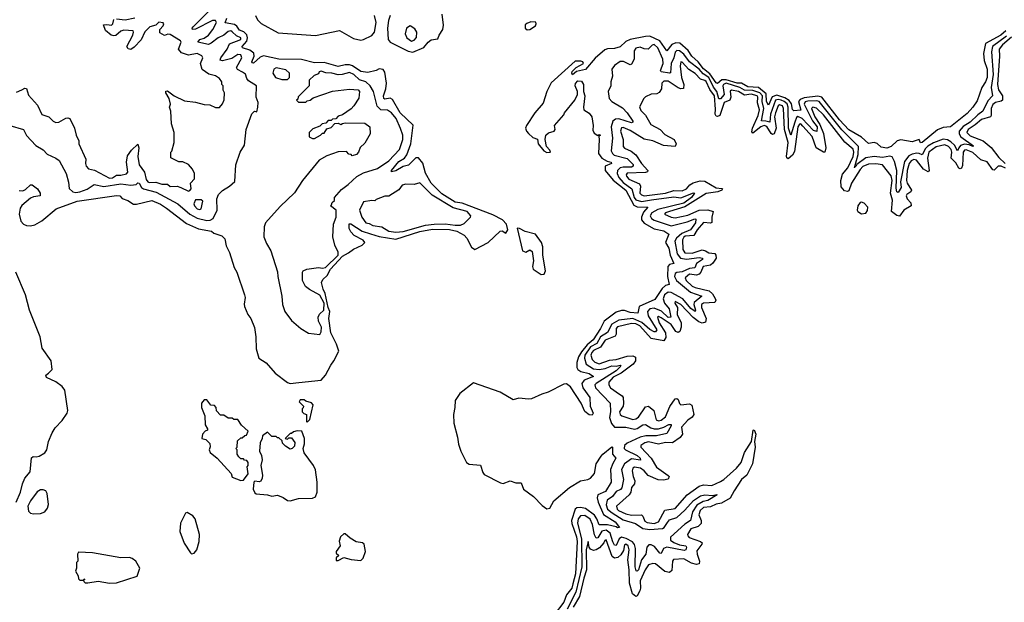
# Model space of a CAD drawing. Extents: x 2604950 to 2749250, y 940531 to 1028284.
# Tile 128 of 220: x 2664308 to 2671288, y 974534 to 978665. Entities that reach past the tile are written whole.
import ezdxf

# ---------------------------------------------------------------- set-up
doc = ezdxf.new("R2010")
doc.units = 0

msp = doc.modelspace()

# ---------------------------------------------------------------- linework, layer by layer
at = {"layer": '0CON05XD'}
for points in [[(2664237.5, 977915), (2664335, 977886.2), (2664355, 977844), (2664422.3, 977772.3), (2664475, 977742.5), (2664501.7, 977711.7), (2664565, 977684), (2664586.4, 977666.4), (2664638, 977575), (2664653.4, 977513.4), (2664657.4, 977467.4), (2664683.3, 977445), (2664705, 977440), (2664735, 977444.7), (2664786.8, 977463.2), (2664835, 977495.4), (2664905, 977482.7), (2665025, 977500.5), (2665095, 977491.4), (2665132.8, 977497.2), (2665145, 977508), (2665155, 977506), (2665172.3, 977475), (2665185, 977464.7), (2665275, 977442.1), (2665429.2, 977359.2), (2665515, 977285.3), (2665565, 977256.4), (2665635, 977240.6), (2665656.9, 977243.1), (2665678.5, 977255), (2665708, 977315), (2665705.7, 977395), (2665716, 977425), (2665745, 977454.2), (2665795, 977484), (2665831.7, 977518.3), (2665838.8, 977635), (2665870, 977725), (2665902.5, 977775), (2665913, 977887), (2665952.3, 977997.7), (2665973, 978017), (2665988.3, 978011.7), (2665996.4, 978043.6), (2665998.3, 978078.3), (2665983.8, 978115), (2665986.2, 978195), (2665930.8, 978230.8), (2665918.3, 978248.3), (2665909.3, 978279.3), (2665887.9, 978292.1), (2665851.2, 978311.2), (2665843.8, 978325), (2665882.5, 978395), (2665875.7, 978415.7), (2665855, 978417.2), (2665811.7, 978388.3), (2665745, 978374.1), (2665727.7, 978377.7), (2665732.7, 978395), (2665779.1, 978455), (2665795.8, 978494.2), (2665874.3, 978525), (2665875, 978535.6), (2665845, 978549.7), (2665815, 978578.9), (2665805, 978585.3), (2665785, 978581.1), (2665754.5, 978555.5), (2665715, 978536.7), (2665665, 978497.6), (2665645, 978488.9), (2665570, 978505), (2665585, 978523.6), (2665615, 978533.6), (2665645.7, 978555), (2665677.5, 978595), (2665703.8, 978645), (2665695, 978659.2), (2665675, 978658.3), (2665555, 978596.8), (2665532.9, 978595), (2665529.6, 978605), (2665537.1, 978615), (2665667.5, 978745)], [(2665505, 977450), (2665515, 977452.5), (2665522.5, 977465), (2665517.5, 977505), (2665547, 977537), (2665546.7, 977575), (2665532.5, 977605), (2665505, 977637.5), (2665465, 977657.5), (2665435, 977657.5), (2665380, 977685), (2665380, 977725), (2665387, 977733), (2665402.5, 977795), (2665402.5, 977865), (2665383, 977927), (2665380, 978015), (2665370, 978045), (2665377.5, 978065), (2665366.4, 978106.4), (2665343.3, 978145), (2665343, 978157), (2665355, 978160), (2665403.9, 978123.9), (2665475, 978090), (2665555, 978080), (2665615, 978062.5), (2665655, 978060), (2665695, 978042.5), (2665723, 978043), (2665745, 978067.5), (2665756.7, 978096.7), (2665760, 978145), (2665750, 978165), (2665750, 978195), (2665740, 978205), (2665740, 978225), (2665725, 978247.5), (2665695.9, 978265.9), (2665649.4, 978279.4), (2665601.9, 978311.9), (2665589.2, 978355), (2665606, 978395), (2665598.1, 978408.1), (2665565, 978424.4), (2665503.8, 978413.8), (2665455, 978430), (2665432.5, 978455), (2665452.5, 978505), (2665447.5, 978515), (2665375, 978560), (2665358.3, 978561.7), (2665335, 978552.5), (2665301.7, 978571.7), (2665300, 978595), (2665325, 978620), (2665330, 978635), (2665325, 978642.5), (2665295, 978646.7), (2665273.3, 978626.7), (2665231.2, 978615), (2665195, 978577.5), (2665169.3, 978520.7), (2665119.6, 978470.4), (2665095, 978454.2), (2665077.8, 978457.8), (2665067.1, 978475), (2665108.8, 978555), (2665115.5, 978575), (2665111.2, 978585), (2665045, 978589.6), (2665025, 978583.3), (2664988.2, 978551.8), (2664975, 978550), (2664955.6, 978555.6), (2664915, 978587.5), (2664901.7, 978628.3), (2664925, 978631.2), (2664957.5, 978625), (2664968, 978635), (2664975, 978666.7)], [(2664995, 978670), (2665055, 978663.3), (2665125, 978678.5)], [(2666794.2, 977145.8), (2666855, 977128.1), (2666975, 977109.3), (2667145, 977162.8), (2667235, 977178.6), (2667355, 977176.9), (2667405.7, 977165.7), (2667457.4, 977137.4), (2667476.5, 977116.5), (2667511.2, 977051.2), (2667535, 977036.2), (2667628.8, 977085), (2667713.9, 977166.1), (2667727, 977167), (2667755, 977150), (2667767.5, 977175), (2667757.5, 977215), (2667730, 977245), (2667660.7, 977280.7), (2667445, 977363), (2667395, 977370), (2667300.4, 977430.4), (2667223.9, 977505), (2667185, 977575.5), (2667166.6, 977646.6), (2667135, 977685.5), (2667115, 977684.6), (2667065, 977632.9), (2667025, 977623.2), (2666975, 977594.1), (2666943.3, 977585), (2666944.3, 977595), (2666995, 977658.5), (2667036.2, 977683.8), (2667053.2, 977706.8), (2667080.9, 977785), (2667097.9, 977917.9), (2667004.8, 978005), (2666949.8, 978099.8), (2666935, 978108.2), (2666895, 978100), (2666889.2, 978105), (2666887.1, 978125), (2666902.6, 978175), (2666906.9, 978215), (2666895, 978292.5), (2666885, 978312), (2666855, 978315.7), (2666835.4, 978304.6), (2666775, 978290.7), (2666725, 978297.7), (2666667.5, 978337.5), (2666645, 978344.8), (2666615, 978345.3), (2666565, 978332.7), (2666465, 978361.8), (2666398.2, 978358.2), (2666305, 978383.3), (2666145, 978384.3), (2666035, 978407.5), (2666011.3, 978398.7), (2665965, 978356), (2665958.8, 978358.8), (2665953.1, 978365), (2665969.6, 978405), (2665968.3, 978428.3), (2665938.7, 978448.7), (2665887.1, 978465), (2665884.5, 978474.5), (2665918.4, 978511.6), (2665922.4, 978535), (2665917, 978557), (2665897.8, 978577.8), (2665865, 978589.6), (2665847.6, 978617.6), (2665830.2, 978630.2), (2665765, 978643.3), (2665776.2, 978675)], [(2665980, 978695), (2665993.6, 978663.6), (2666018.7, 978638.7), (2666140.6, 978570.6), (2666405, 978552.9), (2666575, 978586.9), (2666675, 978531.1), (2666725, 978520.4), (2666746.1, 978523.9), (2666805, 978553.3), (2666823.5, 978575), (2666834.6, 978645.4), (2666821.9, 978695)], [(2666934.6, 978695), (2666921.4, 978658.6), (2666913.9, 978605), (2666919.5, 978525), (2666934.7, 978504.7), (2667061.3, 978441.3), (2667095, 978435.3), (2667173.7, 978466.3), (2667203.9, 978505), (2667225, 978521.2), (2667271.1, 978528.9), (2667280.4, 978555), (2667306.8, 978595), (2667311.7, 978625), (2667303.3, 978703.3)], [(2667905, 978593.8), (2667925, 978594.2), (2667965, 978620), (2667970, 978635), (2667966, 978646), (2667930.7, 978649.3), (2667901.7, 978638.3), (2667891.7, 978628.3), (2667890, 978605), (2667905, 978593.8)], [(2667085, 978513.3), (2667105, 978520), (2667120.7, 978539.3), (2667123.3, 978575), (2667109.3, 978599.3), (2667075, 978620), (2667050, 978605), (2667040, 978565), (2667052.5, 978535), (2667085, 978513.3)], [(2671298.6, 978585), (2671264, 978555), (2671154.4, 978495), (2671138.9, 978425), (2671144.6, 978375), (2671165, 978313.3), (2671167.1, 978255), (2671155.3, 978225), (2671128.7, 978185), (2671095, 978090), (2671065, 978044.4), (2671025, 977998.5), (2670905, 977904.2), (2670855, 977899.2), (2670815, 977883.3), (2670705, 977793.1), (2670692.3, 977792.3), (2670685, 977815.7), (2670635, 977798), (2670555, 977814), (2670527.5, 977805), (2670486, 977765), (2670455, 977753.1), (2670415, 977762), (2670385.8, 977785.8), (2670365, 977794.2), (2670325, 977786.5), (2670275, 977832.2), (2670185, 977884.1), (2670118.6, 977955), (2669994.6, 978114.6), (2669965, 978122.4), (2669868.4, 978111.6)], [(2669868.4, 978111.6), (2669841.1, 978098.9), (2669829.7, 978085), (2669845, 978022.5), (2669795, 978018.5), (2669786.8, 978026.8), (2669778.5, 978068.5), (2669761.3, 978091.3), (2669730.6, 978110.6), (2669675, 978129.1), (2669642.8, 978117.2), (2669615, 978058.9), (2669602, 978085), (2669599.6, 978139.6), (2669545, 978183.3), (2669468.8, 978188.8), (2669425.5, 978215.5), (2669394.8, 978215.2), (2669315, 978238.6), (2669285, 978237.4), (2669255, 978212.5), (2669245, 978217.1), (2669201.2, 978281.2), (2669155, 978316), (2669116.9, 978366.9), (2669073.5, 978405), (2669045.8, 978445.8), (2668987.1, 978497.1), (2668959.8, 978500.2), (2668931.5, 978488.5), (2668895, 978444), (2668845.2, 978515.2), (2668775, 978548.5), (2668743.3, 978545), (2668635, 978523.8), (2668605, 978509.1), (2668565, 978473.1), (2668525, 978459.5), (2668475, 978458.5), (2668455, 978450.5), (2668387.3, 978392.7), (2668318.8, 978311.2), (2668255, 978297.5), (2668226.4, 978273.6), (2668221.2, 978285), (2668225, 978296.7), (2668253.3, 978325), (2668303.3, 978355), (2668300, 978365), (2668285, 978371.4), (2668245, 978370.9), (2668074.1, 978215.9), (2668044.4, 978155), (2668017.7, 978072.3), (2667960, 978005), (2667900, 977915), (2667892.7, 977895), (2667899.6, 977875), (2667915, 977856.7), (2667945, 977830), (2667978.3, 977818.3), (2667983.3, 977785), (2668022.5, 977735), (2668045, 977723.3), (2668070, 977725), (2668065, 977740), (2668042.5, 977765), (2668032.5, 977815), (2668037.5, 977845), (2668056.4, 977863.6), (2668097.5, 977875), (2668102.5, 977885), (2668100, 977915), (2668165, 977990), (2668170, 978005), (2668242, 978095), (2668261.2, 978135), (2668261.2, 978155), (2668246, 978195), (2668247.7, 978212.3), (2668265, 978231.2), (2668289.2, 978229.2), (2668303.8, 978205), (2668303.3, 978155), (2668314, 978125), (2668303.8, 978045), (2668307.5, 978025), (2668345, 978002.5), (2668363.3, 977975), (2668373.8, 977915), (2668371.7, 977881.7), (2668379.3, 977859.3), (2668405, 977842.5), (2668415, 977850), (2668425.5, 977845.5), (2668412.5, 977837.5), (2668416.2, 977815), (2668410, 977715), (2668433.6, 977683.6), (2668472, 977662), (2668500, 977655), (2668503.8, 977645), (2668458.9, 977625), (2668457.1, 977595), (2668515.8, 977525.8), (2668605.2, 977455), (2668660.5, 977350.5), (2668685, 977337.1), (2668760, 977335), (2668729.4, 977300.6), (2668714.7, 977264.7), (2668716.2, 977245), (2668735, 977222.3), (2668805, 977181.8), (2668875, 977168), (2668909.2, 977145), (2668885.5, 977085), (2668908.2, 977045), (2668917.9, 976995), (2668946, 976935), (2668915, 976929.1), (2668901.5, 976915), (2668900.8, 976845), (2668912.5, 976787.5), (2668885, 976779.6), (2668861.3, 976758.7), (2668809.1, 976680.9), (2668700, 976630), (2668690, 976585), (2668635, 976589.4), (2668595, 976603.4), (2668575, 976603.4), (2668535, 976590.4), (2668451.9, 976528.1), (2668425.5, 976474.5), (2668371.9, 976395), (2668331, 976359), (2668290.1, 976309.9), (2668270.2, 976275), (2668257.9, 976235), (2668257.8, 976197.8), (2668263.7, 976183.7), (2668285, 976170.5), (2668345, 976156.2), (2668376, 976135), (2668310.1, 976109.9), (2668293.3, 976085), (2668300, 976055), (2668350, 975985), (2668352.5, 975925), (2668373.8, 975875), (2668365, 975860.8), (2668345, 975862.5), (2668315, 975885.8), (2668288.8, 975945), (2668211.9, 976061.9), (2668183.3, 976083.3), (2668165, 976081.5), (2668055, 976024.4), (2668009.2, 976010.8), (2667935, 975977.3), (2667915, 975973.3), (2667845, 975980.3), (2667805, 975968.9), (2667712.7, 976022.7), (2667525, 976089.6), (2667428, 976015), (2667393.8, 975965), (2667393.3, 975915), (2667384, 975865), (2667386, 975805), (2667411.9, 975705), (2667418.6, 975655), (2667435.6, 975605), (2667475.6, 975525), (2667495, 975512.5), (2667575, 975505.5), (2667590.8, 975455), (2667601.1, 975441.1), (2667715, 975380.2), (2667735, 975376.9), (2667785, 975394.6), (2667825, 975381.1), (2667861.7, 975381.7), (2667878.2, 975335), (2667948.9, 975285), (2668010.6, 975220.6), (2668045, 975196.8), (2668065, 975202.5), (2668095, 975252.8), (2668205, 975347.8), (2668283.8, 975396.2), (2668335, 975403.8), (2668353.5, 975415), (2668382, 975448), (2668394.8, 975515.2), (2668430.7, 975569.3), (2668441.1, 975585), (2668505, 975636.7), (2668510, 975635), (2668510.8, 975585), (2668533.3, 975555), (2668511.9, 975518.1), (2668496.5, 975475), (2668500.6, 975385), (2668460.9, 975319.1), (2668405.6, 975295), (2668401.1, 975275), (2668408.2, 975245), (2668446.7, 975156.7), (2668528, 975105), (2668560, 975065), (2668545, 975062.5), (2668535, 975070), (2668475, 975082.7), (2668415, 975083.3), (2668400, 975125), (2668381.6, 975151.6), (2668319.7, 975199.7), (2668282.8, 975207.2), (2668256.2, 975203.8), (2668245.9, 975194.1), (2668220, 975115), (2668221.9, 975091.9), (2668255, 974997.5), (2668258.5, 974965), (2668246.8, 974736.8), (2668228, 974665), (2668221.6, 974635), (2668183.8, 974586.2), (2668165, 974534.5), (2668097.5, 974445)], [(2671301.9, 978548.1), (2671204.2, 978475), (2671197.4, 978437.4), (2671208.3, 978275), (2671195.3, 978185), (2671204.6, 978125), (2671170.9, 978089.1), (2671135, 978015.6), (2671099.2, 977990.8), (2671045, 977937.4), (2670995, 977906.3), (2670968.4, 977875), (2670967.5, 977855), (2670979.1, 977835), (2671069.4, 977770.6), (2671065, 977766.2), (2671038.2, 977778.2), (2671005, 977781.7), (2670978, 977772), (2670964.5, 977755), (2670955, 977735.8), (2670934.3, 977774.3), (2670909.5, 977799.5), (2670883.7, 977813.7), (2670855, 977816.8), (2670785, 977791.1), (2670745, 977768.4), (2670727.9, 977752.1), (2670705, 977706.9), (2670685, 977717.1), (2670667.3, 977717.3), (2670635, 977711.2), (2670611.3, 977698.7), (2670581.1, 977658.9), (2670550.5, 977515), (2670556.4, 977475), (2670535, 977440), (2670525, 977443.8), (2670521, 977471), (2670525.2, 977595.2), (2670509.5, 977659.5), (2670492.1, 977692.1), (2670475, 977697.3), (2670425, 977688.7), (2670365, 977695.2), (2670305, 977685.8), (2670242.6, 977637.4), (2670235, 977624.3), (2670227.8, 977623.7), (2670226.4, 977623.6), (2670225, 977613.8), (2670227.8, 977623.7), (2670251.9, 977708.1), (2670254.8, 977765), (2670134.9, 977884.9), (2669975, 978084.8), (2669955, 978090.4), (2669895, 978088.1), (2669875, 978083.2), (2669867.8, 978065), (2669928.5, 977948.5), (2669960, 977905), (2669958.3, 977871.7), (2669935, 977880), (2669855, 977964.5), (2669825, 977978.7), (2669815, 977970.7), (2669801.4, 977938.6), (2669775, 977846), (2669757, 977895), (2669754.6, 978045), (2669747.3, 978067.3), (2669728, 978085), (2669705, 978094.6), (2669685, 978099.9), (2669665.3, 978095), (2669628.9, 977995), (2669625, 977937.1), (2669596.3, 977946.3), (2669566.9, 977946.9), (2669583.8, 978035), (2669571.5, 978085), (2669573.9, 978125), (2669555.4, 978145.4), (2669505, 978162.2), (2669445, 978165.2), (2669413.2, 978183.2), (2669315, 978213.5), (2669296.1, 978205), (2669291.5, 978195), (2669300.8, 978135), (2669275, 978103.9), (2669265, 978102.5), (2669249.3, 978155), (2669225, 978186.2), (2669192.5, 978255), (2669151.7, 978281.7), (2669125, 978313.2), (2669055, 978366.7), (2669015, 978419.8), (2668985, 978444.2), (2668965, 978446.2), (2668955, 978434.4), (2668945.8, 978394.2), (2668927, 978355), (2668922.3, 978287.7), (2668915, 978284.4), (2668855, 978296), (2668849.4, 978305), (2668868.6, 978355), (2668867, 978385), (2668831.8, 978465), (2668805, 978487.7), (2668791.9, 978485), (2668763.8, 978456.2), (2668735, 978457.5), (2668705, 978469.2), (2668675, 978463.1), (2668663.6, 978445), (2668664.4, 978385), (2668645, 978350), (2668634.3, 978344.3), (2668587.4, 978367.4), (2668565, 978368.5), (2668525, 978340), (2668505.8, 978315), (2668511.2, 978265), (2668499.2, 978225), (2668497.5, 978195), (2668479.5, 978155), (2668486.9, 978105), (2668505, 978084.4), (2668580.5, 978040.5), (2668615, 978004.3), (2668653.8, 977945), (2668653, 977937), (2668645, 977934.4), (2668555, 977962.8), (2668531.5, 977958.5), (2668513.3, 977945), (2668499.6, 977905), (2668511.2, 977825), (2668499.5, 977735), (2668508.9, 977715), (2668522.9, 977705), (2668615, 977680), (2668657.3, 977637.3), (2668657.5, 977625), (2668645, 977618.8), (2668585, 977620.2), (2668565.2, 977614.8), (2668546, 977595), (2668542.9, 977575), (2668555.2, 977545), (2668585, 977510.5), (2668646.4, 977466.4), (2668663.7, 977405), (2668675, 977387.2), (2668714.8, 977374.8), (2668786.4, 977386.4), (2668945, 977407.8), (2668995, 977401), (2669085, 977437.1), (2669092.5, 977435), (2669069.2, 977405), (2669015, 977362.9), (2668831.7, 977318.3), (2668788, 977295), (2668776.8, 977275), (2668786.1, 977256.1), (2668805, 977242.4), (2668925, 977203), (2669039.6, 977230.4), (2669092.9, 977252.9), (2669100, 977250), (2669098.1, 977225), (2669061.8, 977175), (2669001.3, 977148.7), (2668962.7, 977115), (2668951.2, 977095), (2668967.6, 977005), (2668991.2, 976975), (2669035, 976966.9), (2669125, 976979.6), (2669149.2, 976975), (2669147.5, 976965), (2669105.9, 976935), (2669094.3, 976905), (2669055, 976899.8), (2669005, 976876.8), (2668965, 976872.5), (2668954.6, 976865), (2668949.1, 976845), (2668964.8, 976814.8), (2669063.6, 976733.6), (2669143.3, 976705), (2669090.1, 976659.9), (2669086.5, 976645), (2669097.8, 976605), (2669095.4, 976594.6), (2669065, 976617.6), (2669008.6, 976685), (2668925, 976730.6), (2668905, 976732.6), (2668878.6, 976715), (2668869.6, 976685), (2668879.8, 976655), (2668911.9, 976615), (2668924.2, 976555), (2668905, 976553.9), (2668857, 976597), (2668805, 976619), (2668774.8, 976615.2), (2668758.2, 976595), (2668762.4, 976565), (2668824.3, 976465), (2668815, 976451.9), (2668805, 976450.6), (2668775, 976467.5), (2668718.3, 976518.3), (2668655, 976545.5), (2668555, 976534.4), (2668504.5, 976505.5), (2668473.6, 976446.4), (2668425, 976415.3), (2668400.1, 976369.9), (2668355, 976344.1), (2668314.3, 976285), (2668311.4, 976265), (2668322.8, 976222.8), (2668375, 976189.5), (2668415, 976184.8), (2668457.5, 976192.5), (2668505, 976210), (2668535, 976208.1), (2668565, 976215.4), (2668568.9, 976208.9), (2668536.8, 976175), (2668394.2, 976085), (2668385.7, 976075), (2668388.6, 976055), (2668493.3, 975945), (2668495.4, 975885.4), (2668489.7, 975845), (2668502.4, 975802.4), (2668525, 975775.5), (2668605, 975775.4), (2668665, 975762.3), (2668685, 975765.8), (2668725, 975791.1), (2668745, 975794.5), (2668781.4, 975771.4), (2668805, 975763.9), (2668835, 975763.2), (2668872.9, 975775), (2668908.8, 975795), (2668925.6, 975795.6), (2668925.5, 975785), (2668895, 975730.6), (2668822.5, 975715), (2668746, 975714), (2668705, 975703.6), (2668615, 975661.2), (2668594.8, 975645.2), (2668593.6, 975625), (2668602.5, 975615), (2668685.6, 975575), (2668705, 975556.9), (2668708.9, 975541.1), (2668645, 975550.8), (2668596.1, 975515), (2668574.6, 975475), (2668588.2, 975405), (2668577.2, 975345), (2668566.6, 975333.4), (2668535, 975319.1), (2668510, 975285), (2668472.8, 975257.2), (2668464.8, 975225), (2668475, 975194.7), (2668507.7, 975167.7), (2668585, 975118.5), (2668672.3, 975092.3), (2668725, 975057.8), (2668775, 975049.1), (2668863.8, 975056.2), (2668876.2, 975065), (2668899.3, 975100.7), (2668915, 975118.2), (2668965, 975134.6), (2669023.8, 975186.2), (2669085, 975255.4), (2669135, 975289.4), (2669165, 975296.9), (2669218, 975292), (2669249.3, 975299.3), (2669252.5, 975295), (2669186, 975255), (2669151.7, 975248.3), (2669108.5, 975221.5), (2669076.2, 975175), (2669063.5, 975115), (2669022.2, 975087.8), (2668921.2, 974995), (2668921.5, 974975), (2668945, 974957.1), (2668985, 974941.8), (2669028.8, 974935), (2669035.7, 974925), (2669030, 974905), (2669018.3, 974901.7), (2668895, 974925.3), (2668872.1, 974915), (2668855, 974879.4), (2668845, 974882.7), (2668808.6, 974928.6), (2668785, 974941.6), (2668768.1, 974941.9), (2668754.2, 974925), (2668746.5, 974875), (2668714.8, 974835.2), (2668695, 974763.8), (2668685, 974754.5), (2668677.4, 974757.4), (2668671.5, 974785), (2668672.1, 974915), (2668665, 974944.5), (2668652.7, 974962.7), (2668606.8, 974986.8), (2668575, 974994.8), (2668556.3, 974983.7), (2668535, 974937.1), (2668525, 974940), (2668511.9, 974961.9), (2668493.4, 975023.4), (2668465, 975044.5), (2668435, 975037.5), (2668405, 974990), (2668395, 974989.5), (2668382.5, 975012.5), (2668368.7, 975085), (2668352.4, 975122.4), (2668315, 975148.8), (2668282.9, 975147.1), (2668265.9, 975125), (2668262.2, 975095), (2668290.3, 974985), (2668292.1, 974785), (2668250.3, 974605), (2668188.6, 974485)], [(2671339.4, 978540.6), (2671274, 978486), (2671251.8, 978455), (2671253.3, 978405), (2671238.7, 978205), (2671247.5, 978167.5), (2671274.7, 978125), (2671275.5, 978095), (2671264.2, 978085.8), (2671225, 978077.5), (2671206.3, 978063.7), (2671194.3, 978035), (2671194.6, 977985), (2671189.5, 977975), (2671125, 977957.7), (2671081.4, 977918.6), (2671030.8, 977885), (2671022, 977865), (2671045, 977841.9), (2671136.5, 977805), (2671195, 977758), (2671248.5, 977688.5), (2671292.9, 977645)], [(2669349.8, 978115), (2669341.8, 978095), (2669301.7, 978078.3), (2669271.4, 977985), (2669255, 977977.2), (2669245, 977981.7), (2669238.1, 977995), (2669240.7, 978029.3), (2669232.3, 978125), (2669200.5, 978170.5), (2669175, 978225.5), (2669165, 978234.4), (2669134.1, 978244.1), (2669095, 978283.1), (2669051, 978311), (2669005, 978362.5), (2668995, 978365.8), (2668990, 978335), (2668999.3, 978255), (2669015.9, 978205), (2669012.2, 978177.8), (2668995.4, 978174.6), (2668975, 978181.2), (2668905, 978228.8), (2668875, 978229.1), (2668859.4, 978215), (2668856.9, 978175), (2668841.4, 978148.6), (2668825, 978139.4), (2668785, 978136.7), (2668745, 978118.6), (2668731.9, 978105), (2668702.6, 978047.4), (2668710.6, 978020.6), (2668745, 977987.8), (2668782.3, 977922.3), (2668848.6, 977885), (2668881.1, 977851.1), (2668946.1, 977816.1), (2668961.9, 977785), (2668955.4, 977764.6), (2668872.7, 977772.7), (2668795.6, 977805.6), (2668735, 977817.1), (2668635, 977877.9), (2668585, 977899.2), (2668572.7, 977897.3), (2668567.7, 977875), (2668585.4, 977815), (2668586.7, 977765), (2668594.7, 977754.7), (2668643.3, 977733.3), (2668675, 977706.1), (2668714.7, 977645), (2668759.6, 977595), (2668757.5, 977585), (2668745, 977580.3), (2668615, 977577.1), (2668606.7, 977565), (2668608.2, 977555), (2668625, 977534), (2668701.2, 977501.2), (2668708.7, 977485), (2668703.4, 977435), (2668715, 977422), (2668735, 977416.8), (2668885, 977435.7), (2668945, 977452.7), (2669005, 977451.7), (2669033.8, 977465), (2669057.3, 977492.7), (2669081.3, 977508.7), (2669132.4, 977522.4), (2669165, 977518.9), (2669245, 977472.3), (2669285, 977468.2), (2669290, 977465), (2669284.2, 977455), (2669256.7, 977445), (2669175, 977433.2), (2669023.3, 977336.7), (2668914.2, 977305), (2668886.7, 977295), (2668878.8, 977285), (2668926.2, 977265), (2668955, 977260.9), (2669045, 977278.9), (2669125, 977314.8), (2669185, 977317.4), (2669222.5, 977305), (2669213.2, 977265), (2669213.9, 977226.1), (2669205, 977222), (2669155, 977226.6), (2669110.5, 977175), (2669086.1, 977135), (2669025, 977128.9), (2669015, 977122.9), (2669005.6, 977105), (2669008.8, 977035), (2669022.4, 977012.4), (2669075, 977008.4), (2669145, 977033.3), (2669169.5, 977025), (2669192.8, 977012.8), (2669235, 977005.9), (2669243.2, 976995), (2669245.8, 976975), (2669221.6, 976938.4), (2669205, 976924.8), (2669152.3, 976915), (2669137, 976875), (2669125, 976861), (2669105, 976854.5), (2669055, 976860.5), (2669026.2, 976835), (2669032.7, 976815), (2669075, 976775.9), (2669095, 976765.8), (2669195, 976742.3), (2669219.9, 976719.9), (2669238.8, 976688.8), (2669242.8, 976675), (2669235, 976660), (2669155.8, 976654.2), (2669141.5, 976645), (2669140.9, 976625), (2669174.2, 976545), (2669169.9, 976520.1), (2669146.4, 976513.6), (2669122.8, 976522.8), (2669083, 976553), (2668995, 976644.4), (2668955, 976665.7), (2668951.2, 976655), (2668970, 976625), (2668969.2, 976575), (2668997.9, 976515), (2668996.8, 976485), (2668986.8, 976453.2), (2668975, 976448), (2668959.1, 976455), (2668925, 976504.7), (2668855, 976550), (2668835, 976560), (2668828, 976555), (2668841.2, 976515), (2668885.6, 976445.6), (2668888.4, 976411.6), (2668875, 976388.6), (2668785, 976404.4), (2668703.1, 976495), (2668675, 976508.1), (2668645, 976509.8), (2668545, 976488), (2668535.4, 976475), (2668536.7, 976435), (2668529.6, 976420.4), (2668458, 976392), (2668425, 976343.6), (2668375, 976318.9), (2668362.7, 976305), (2668357.4, 976285), (2668366, 976255), (2668385.6, 976235.6), (2668415, 976225.3), (2668489.1, 976250.9), (2668536, 976255), (2668615, 976280.2), (2668655, 976282.5), (2668672.1, 976272.1), (2668672.4, 976245), (2668656.6, 976223.4), (2668572, 976158), (2668515, 976129.6), (2668483.8, 976095), (2668483.6, 976075), (2668495, 976054.4), (2668558.8, 976008.8), (2668577.7, 975997.7), (2668585.3, 975985.3), (2668587.8, 975945), (2668584.6, 975925), (2668560, 975885), (2668563.3, 975865), (2668575.4, 975855.4), (2668655, 975829.1), (2668675, 975833.8), (2668695, 975847.5), (2668745, 975919.2), (2668765, 975925.7), (2668802.9, 975892.9), (2668818.8, 975828.8), (2668835, 975820.5), (2668855, 975824.5), (2668885, 975849.2), (2668916.9, 975923.1), (2668955, 975976), (2668965, 975978), (2668975, 975971.2), (2668985, 975943.3), (2668995, 975934.2), (2669055, 975941.5), (2669072.8, 975932.8), (2669086.5, 975865), (2669074.1, 975845.9), (2669044.5, 975825), (2669000, 975775), (2669005.6, 975725), (2668988.7, 975701.3), (2668935, 975664.4), (2668885, 975666.1), (2668835, 975655.3), (2668765, 975670.6), (2668739.2, 975665), (2668710.8, 975645), (2668710.8, 975635), (2668784.7, 975554.7), (2668821.5, 975491.5), (2668905, 975433.3), (2668911.2, 975425), (2668905, 975406.7), (2668870.9, 975399.1), (2668833, 975403), (2668762, 975432), (2668735, 975466.2), (2668708.1, 975485), (2668665, 975493.1), (2668654.5, 975485), (2668649.5, 975465), (2668655.6, 975425), (2668668.1, 975395), (2668666.9, 975375), (2668645, 975348.8), (2668639.1, 975315), (2668627.5, 975295), (2668538.6, 975215), (2668542.7, 975195), (2668553.5, 975185), (2668605, 975160.7), (2668645, 975152), (2668715, 975154.4), (2668725.6, 975145), (2668738.9, 975108.9), (2668755, 975098.9), (2668805, 975093.6), (2668835, 975104.5), (2668882.2, 975187.8), (2668955, 975200), (2669039.5, 975295), (2669125, 975358.5), (2669155, 975367.9), (2669215, 975361.5), (2669275, 975389.6), (2669300, 975405), (2669387.9, 975485), (2669421.1, 975525), (2669444.8, 975595.2), (2669494.3, 975675), (2669506.4, 975753.6), (2669515, 975756.2), (2669525.5, 975725), (2669517.8, 975675), (2669522.5, 975635), (2669503.5, 975515), (2669462.8, 975435), (2669425, 975403.5), (2669371.8, 975325), (2669345, 975272.1), (2669283, 975237), (2669245, 975230.8), (2669205, 975211.8), (2669155, 975205.3), (2669130.8, 975185), (2669123.1, 975155), (2669139.6, 975115), (2669138, 975092), (2669118.1, 975071.9), (2669065, 975055.4), (2669042.2, 975015), (2669042.9, 975005), (2669053.4, 974993.4), (2669134.7, 974964.7), (2669145.4, 974955), (2669143.8, 974945), (2669108.3, 974898.3), (2669109.7, 974875), (2669127.1, 974825), (2669123.5, 974806.5), (2669105, 974801.8), (2669070.8, 974810.8), (2669015, 974843.1), (2668943.3, 974836.7), (2668934.5, 974825.5), (2668931.7, 974758.3), (2668915, 974744.4), (2668881.3, 974751.3), (2668815, 974805.7), (2668795, 974809.2), (2668765, 974799.4), (2668741.5, 974765), (2668706.7, 974685), (2668709.7, 974635), (2668704.7, 974615.3), (2668685, 974580.8), (2668675, 974575.6), (2668651.1, 974595), (2668629.8, 974669.8), (2668629, 974765), (2668619.3, 974835), (2668628.4, 974905), (2668622.2, 974935), (2668605, 974946.2), (2668595, 974942), (2668588.1, 974901.9), (2668569.1, 974870.9), (2668548.7, 974851.3), (2668525, 974846.7), (2668508.3, 974858.3), (2668465, 974976), (2668455, 974972.5), (2668449.2, 974955), (2668418.8, 974921.2), (2668395, 974905.6), (2668375, 974900.5), (2668355, 974910.6), (2668343.8, 974925), (2668337.5, 974965), (2668323.5, 974905), (2668326.6, 974763.4), (2668305.7, 974705), (2668275.8, 974575), (2668231.7, 974498.3)], [(2666435, 976432.5), (2666445, 976452.5), (2666448, 976485), (2666426.5, 976526.5), (2666423.5, 976555), (2666433.2, 976576.8), (2666463.3, 976605), (2666465, 976655.8), (2666435, 976712.2), (2666361.7, 976751.7), (2666333.9, 976773.9), (2666313.3, 976815), (2666312.5, 976875), (2666317, 976883), (2666343.6, 976896.4), (2666425, 976908.8), (2666455, 976904), (2666475, 976908), (2666564.2, 976995), (2666566.4, 977016.4), (2666542.5, 977065), (2666527.5, 977125), (2666532.5, 977215), (2666550, 977265), (2666550, 977315), (2666510, 977345), (2666518.3, 977351.7), (2666521.7, 977368.3), (2666538.3, 977381.7), (2666540, 977405), (2666588.3, 977461.7), (2666636.2, 977495), (2666698.3, 977551.7), (2666745, 977580), (2666845, 977608.8), (2666923.8, 977665), (2667001.2, 977745), (2667023.8, 977815), (2667023.8, 977845), (2667007.5, 977892.5), (2666975.8, 977965), (2666942.5, 978005), (2666915, 978023.3), (2666866.7, 978026.7), (2666840.9, 978050.9), (2666816.7, 978155), (2666792.5, 978195), (2666762.5, 978225), (2666717.6, 978237.6), (2666675.7, 978275), (2666645, 978291.1), (2666594.3, 978275.7), (2666565, 978273.3), (2666520, 978285), (2666477.1, 978287.1), (2666445, 978300), (2666430, 978295), (2666425, 978280), (2666395, 978270), (2666360, 978235), (2666360, 978195), (2666281.7, 978118.3), (2666278.3, 978101.7), (2666270, 978095), (2666285, 978080), (2666335, 978080), (2666345, 978090), (2666367, 978093), (2666388.3, 978111.7), (2666525, 978157.5), (2666645, 978172.5), (2666707, 978167), (2666717.5, 978155), (2666711.7, 978108.3), (2666677.5, 978055), (2666656.4, 978033.6), (2666595, 977990), (2666565, 977980), (2666548.3, 977961.7), (2666525, 977960), (2666515, 977950), (2666495, 977950), (2666478.3, 977931.7), (2666453, 977927), (2666435, 977910), (2666385, 977890), (2666360, 977865), (2666360, 977835), (2666383, 977823), (2666397, 977823), (2666440, 977845), (2666455, 977860), (2666465, 977860), (2666485, 977890), (2666515, 977900), (2666541.7, 977928.3), (2666565, 977930), (2666585, 977922.5), (2666595, 977927.5), (2666615, 977932.5), (2666755, 977930), (2666790, 977905), (2666792.5, 977855), (2666755, 977790), (2666721.7, 977758.3), (2666710, 977725), (2666695, 977710), (2666665, 977700), (2666658.3, 977708.3), (2666641.7, 977711.7), (2666625, 977730), (2666565, 977727.5), (2666485, 977700), (2666431.7, 977668.3), (2666312.5, 977525), (2666255, 977437.5), (2666155, 977340), (2666050, 977225), (2666040, 977195), (2666037.5, 977125), (2666056.7, 977076.7), (2666087.5, 977025), (2666136.4, 976876.4), (2666136.7, 976845), (2666166.2, 976705), (2666171.2, 976645), (2666186.7, 976595), (2666235, 976532.5), (2666300, 976475), (2666355, 976442.5), (2666435, 976432.5)], [(2666205, 978240), (2666220, 978255), (2666220, 978285), (2666195, 978310), (2666125, 978322.5), (2666110, 978315), (2666102.5, 978285), (2666120, 978255), (2666165, 978240), (2666205, 978240)], [(2664285, 978150), (2664321.9, 978168.1), (2664345, 978180), (2664355, 978177.5), (2664370.3, 978130.3), (2664435, 978058.8), (2664465, 977993.3), (2664513.3, 977975), (2664545, 977944), (2664565, 977935.8), (2664585, 977937.1), (2664635, 977966), (2664648.8, 977968.8), (2664663, 977963), (2664696.7, 977895), (2664707.5, 977845), (2664727.5, 977805), (2664727.5, 977785), (2664777.5, 977675), (2664773.8, 977645), (2664780, 977625), (2664796.4, 977606.4), (2664838.7, 977598.7), (2664945, 977540), (2664965, 977544.4), (2664995, 977563.3), (2665025, 977562), (2665065, 977570.8), (2665075.4, 977584.6), (2665065.3, 977655), (2665070.9, 977699.1), (2665100.4, 977739.6), (2665145, 977782.5), (2665152, 977755), (2665144.5, 977695), (2665154.4, 977635), (2665192.7, 977582.7), (2665205, 977531.2), (2665215, 977515.7), (2665225, 977510.9), (2665273.4, 977513.4), (2665315, 977497.5), (2665355, 977497.5), (2665375, 977482.5), (2665425, 977483.3), (2665450, 977475), (2665505, 977450)], [(2671295, 977611.8), (2671265.3, 977625.3), (2671245, 977626), (2671215, 977596.9), (2671205, 977600.6), (2671165, 977657.7), (2671120.9, 977670.9), (2671065, 977723.1), (2671016.9, 977743.1), (2671005, 977739.7), (2670995.2, 977724.8), (2670991.9, 977631.9), (2670985, 977612.1), (2670975, 977606.8), (2670965, 977610.9), (2670945, 977650), (2670911.7, 977681.7), (2670915.6, 977725), (2670910.5, 977745), (2670892.3, 977765), (2670865, 977777.5), (2670805, 977763), (2670753.1, 977725), (2670743.8, 977683.8), (2670754.4, 977595.6), (2670747.5, 977585), (2670714.8, 977604.8), (2670665, 977669.4), (2670645, 977674.2), (2670626.2, 977665), (2670614, 977645), (2670599.3, 977595), (2670593.3, 977525), (2670598.8, 977505), (2670628.5, 977455), (2670625, 977443.5), (2670595.6, 977425), (2670591.3, 977415), (2670597.8, 977395), (2670625.4, 977365), (2670627.5, 977345), (2670574.8, 977315.2), (2670545, 977270.6), (2670525, 977277.5), (2670488.6, 977305), (2670495.2, 977384.8), (2670481.1, 977435), (2670491.5, 977525), (2670485, 977557.1), (2670424.6, 977634.6), (2670377.9, 977642.1), (2670325, 977641.2), (2670285, 977622.8), (2670265, 977601.5), (2670204.2, 977505), (2670185, 977452), (2670175, 977445.7), (2670155, 977450.6), (2670130.1, 977480.1), (2670128.7, 977525), (2670141, 977569), (2670178, 977615), (2670215, 977695.6), (2670221.7, 977725), (2670215.5, 977745.5), (2670156.2, 977796.2), (2670005, 977991.1), (2669955, 978037.9), (2669930, 978045), (2669921.5, 978035), (2669945, 977976.5), (2669980.5, 977920.5), (2670006.7, 977856.7), (2670021.7, 977755), (2670015, 977725.5), (2670005, 977724.7), (2669954.7, 977755), (2669925, 977836.7), (2669860.3, 977910.3), (2669844.7, 977925.3), (2669835, 977923.3), (2669825, 977905.7), (2669799.1, 977730.9), (2669785, 977704.6), (2669755, 977679.1), (2669745.4, 977685.4), (2669743.5, 977695), (2669754.2, 977795), (2669728.4, 977885), (2669722.4, 978035), (2669715, 978054.4), (2669695, 978060.8), (2669685, 978054.4), (2669665, 978004.2), (2669659, 977975), (2669669.1, 977895), (2669655.4, 977854.6), (2669645, 977851.7), (2669635, 977857.2), (2669605, 977907.3), (2669585, 977914.8), (2669562.5, 977905), (2669505, 977859.3), (2669498.4, 977868.4), (2669502, 977895), (2669543.5, 977985), (2669551.9, 978025), (2669537.4, 978075), (2669539.5, 978115), (2669535, 978124.4), (2669493.2, 978136.8), (2669445, 978129.3), (2669402.2, 978155), (2669354.1, 978165.9), (2669343.2, 978156.8), (2669349.8, 978115)], [(2664305, 977452.5), (2664329.1, 977450.9), (2664349.1, 977460.9), (2664385, 977493.3), (2664395, 977493.3), (2664433.8, 977465), (2664453.8, 977435), (2664452.5, 977415), (2664405, 977408.1), (2664385, 977399.4), (2664323.1, 977346.9), (2664311.3, 977328.7), (2664304.6, 977285.4), (2664315, 977236.2), (2664334.4, 977215), (2664355, 977206.1), (2664385, 977202.3), (2664415, 977211.2), (2664465, 977239.6), (2664566.8, 977323.2), (2664715, 977378.8), (2664995, 977418.6), (2665016.8, 977416.8), (2665035, 977396), (2665073.6, 977383.6), (2665115, 977357.5), (2665135, 977356.7), (2665245, 977382.9), (2665305, 977357.8), (2665347.3, 977327.3), (2665490.4, 977220.4), (2665575, 977182.9), (2665667.5, 977165), (2665685, 977151.2), (2665741.2, 977131.2), (2665761.2, 977111.2), (2665772.2, 977062.2), (2665794.4, 977015), (2665828.6, 976908.6), (2665847.7, 976875), (2665900.6, 976715), (2665905.6, 976695), (2665898, 976648), (2665901.2, 976631.2), (2665924.3, 976574.3), (2665946.2, 976545), (2665971.2, 976481.2), (2665982.2, 976415), (2665985, 976330), (2666003.8, 976265), (2666055, 976231.2), (2666117.9, 976157.9), (2666205, 976091.2), (2666225, 976086), (2666287.1, 976092.9), (2666445, 976110), (2666474.6, 976145.4), (2666512.2, 976215), (2666535.6, 976245), (2666569.2, 976315), (2666552.5, 976365), (2666513.1, 976445), (2666498.9, 976545), (2666507.3, 976595), (2666494.1, 976624.1), (2666474, 976724), (2666458.3, 976755), (2666447.9, 976802.1), (2666456.7, 976823.3), (2666487.9, 976852.1), (2666511, 976895), (2666595, 976988.5), (2666639.3, 977010.7), (2666675, 977037.4), (2666735.5, 977065), (2666753.8, 977085), (2666742.4, 977102.4), (2666679.4, 977135), (2666655, 977161.4), (2666643.3, 977185), (2666643.8, 977216.2), (2666655, 977216.5), (2666736.1, 977166.1), (2666794.2, 977145.8)], [(2666975, 977158.1), (2667025, 977163.2), (2667185, 977207.5), (2667245.5, 977215.5), (2667325, 977218.2), (2667395, 977206.9), (2667432.2, 977207.8), (2667459.6, 977220.4), (2667503.8, 977265), (2667506, 977275), (2667480.8, 977305), (2667381.1, 977331.1), (2667231.7, 977421.7), (2667145, 977507.5), (2667105, 977496.7), (2667045, 977498.8), (2667019.3, 977490.7), (2666995, 977457.5), (2666925, 977412.5), (2666895, 977412.5), (2666835, 977390), (2666825, 977380), (2666805, 977382.5), (2666745, 977372.5), (2666716.7, 977315), (2666732.5, 977265), (2666762.5, 977225), (2666785, 977220), (2666810, 977205), (2666875, 977196.2), (2666925, 977164.4), (2666975, 977158.1)], [(2665585, 977318.8), (2665595, 977323.3), (2665605, 977377.5), (2665595, 977388), (2665555, 977387.5), (2665541.7, 977358.3), (2665546, 977345), (2665565, 977324.3), (2665585, 977318.8)], [(2670275, 977288.8), (2670305, 977292.5), (2670318.8, 977311.2), (2670320, 977335), (2670294.1, 977364.1), (2670275, 977371.2), (2670265, 977368.8), (2670250, 977345), (2670244, 977315), (2670248.8, 977305), (2670275, 977288.8)], [(2668005, 976858.8), (2668025, 976860), (2668035.6, 976885), (2668016.7, 976995), (2668015.7, 977055), (2668005.7, 977085.7), (2667964.1, 977144.1), (2667891.8, 977161.8), (2667850, 977185), (2667833.6, 977186.4), (2667872.5, 977025), (2667895, 977016.7), (2667925, 977032.5), (2667941.7, 977021.7), (2667950, 976955), (2667943.6, 976913.6), (2667947.5, 976895), (2668005, 976858.8)], [(2664283.1, 975245), (2664314.2, 975315), (2664328.6, 975375), (2664345, 975413.8), (2664382, 975458), (2664391.1, 975558.9), (2664403.1, 975566.9), (2664425, 975564.4), (2664445, 975571.1), (2664485, 975594.5), (2664500.9, 975615), (2664511.1, 975675), (2664537.3, 975735), (2664558.9, 975771.1), (2664608.1, 975821.9), (2664644.1, 975875), (2664648.9, 975895), (2664628.1, 976038.1), (2664608.1, 976065), (2664565, 976096.9), (2664498.8, 976128.8), (2664493.3, 976145), (2664512.4, 976157.6), (2664538.6, 976185), (2664530.9, 976245), (2664467.9, 976335), (2664453.3, 976415), (2664378.4, 976605), (2664350, 976715), (2664280.3, 976875)], [(2665875, 975397.5), (2665895, 975400), (2665926.7, 975445), (2665920, 975495), (2665927, 975503), (2665927.5, 975525), (2665918.3, 975538.3), (2665901.7, 975541.7), (2665895, 975550), (2665875, 975550), (2665860, 975565), (2665850, 975585), (2665850, 975615), (2665840, 975625), (2665850, 975635), (2665851.7, 975678.3), (2665875, 975700), (2665885, 975700), (2665903, 975717), (2665915, 975720), (2665927, 975747), (2665880.7, 975790.7), (2665855, 975830), (2665825, 975830), (2665815, 975840), (2665785, 975840), (2665755, 975860), (2665731.7, 975861.7), (2665701.7, 975891.7), (2665700, 975915), (2665688.3, 975928.3), (2665661.7, 975931.7), (2665635, 975970), (2665615, 975970), (2665597.5, 975945), (2665597.5, 975915), (2665620, 975855), (2665623, 975793), (2665640, 975765), (2665640, 975755), (2665621.7, 975748.3), (2665603, 975727), (2665600, 975695), (2665628.3, 975688.3), (2665655, 975660), (2665657, 975637), (2665650, 975615), (2665657.5, 975595), (2665707.5, 975555), (2665806.4, 975446.4), (2665815, 975420), (2665875, 975397.5)], [(2666345, 975810), (2666365, 975830), (2666387.5, 975935), (2666377, 975947), (2666335, 975960), (2666325, 975970), (2666295, 975970), (2666290, 975955), (2666320, 975925), (2666318.3, 975911.7), (2666310, 975905), (2666310, 975885), (2666321.7, 975871.7), (2666340, 975865), (2666340, 975815), (2666345, 975810)], [(2666225, 975253.3), (2666285, 975270), (2666383, 975273), (2666405, 975282.5), (2666415.8, 975314.2), (2666416.9, 975385), (2666405, 975472.5), (2666390, 975505), (2666323.6, 975593.6), (2666316.7, 975625), (2666327, 975657), (2666327.5, 975695), (2666308.3, 975748.3), (2666275, 975750), (2666248.3, 975741.7), (2666235, 975730), (2666225, 975730), (2666190, 975695), (2666205, 975690), (2666215, 975700), (2666235, 975700), (2666257, 975667), (2666255, 975640), (2666240, 975625), (2666225, 975620), (2666191.7, 975641.7), (2666171.7, 975661.7), (2666168.3, 975678.3), (2666145, 975700), (2666135, 975700), (2666125, 975710), (2666095, 975710), (2666065, 975740), (2666030, 975715), (2666027.5, 975695), (2666012.5, 975665), (2666007.5, 975605), (2666022.5, 975575), (2666027.5, 975545), (2666017.5, 975505), (2666030, 975435), (2666027, 975413), (2666016.4, 975393.6), (2666005, 975387.5), (2665975, 975393.3), (2665966.7, 975385), (2665963.3, 975335), (2665975, 975310), (2665985, 975302.5), (2666065, 975296.7), (2666095, 975287.5), (2666135, 975292.5), (2666175, 975277.5), (2666205, 975256.7), (2666225, 975253.3)], [(2664405, 975161.2), (2664455, 975164), (2664486.7, 975175), (2664505, 975202.5), (2664511.7, 975228.3), (2664501.9, 975305), (2664493.2, 975323.2), (2664475, 975331.4), (2664455, 975330.8), (2664432.4, 975317.6), (2664385, 975253.3), (2664366.2, 975215), (2664370.5, 975180.5), (2664385, 975166.7), (2664405, 975161.2)], [(2665525, 974877.5), (2665545, 974882.5), (2665562.5, 974905), (2665580, 974965), (2665583.3, 975015), (2665551.1, 975125), (2665535, 975146.5), (2665495, 975171.2), (2665483.8, 975166.2), (2665448.6, 975095), (2665441.9, 975035), (2665474.4, 974954.4), (2665517.5, 974885), (2665525, 974877.5)], [(2666725, 974830), (2666743.6, 974846.4), (2666758.8, 974895), (2666750, 974945), (2666737.5, 974955), (2666692.9, 974962.9), (2666649.5, 974989.5), (2666615, 975020), (2666605, 975020), (2666583, 974997), (2666573, 974967), (2666580, 974935), (2666550, 974895), (2666551.7, 974881.7), (2666570, 974865), (2666551.7, 974848.3), (2666550, 974830), (2666565, 974830), (2666605, 974852.5), (2666657, 974837), (2666725, 974830)], [(2664945, 974670.8), (2664995, 974672.5), (2665139.7, 974720.3), (2665158.8, 974775), (2665131.2, 974825), (2665105, 974845.6), (2665085, 974851.4), (2665025, 974848.6), (2664825, 974883.8), (2664725, 974890), (2664717.5, 974875), (2664720, 974825), (2664710, 974815), (2664710, 974775), (2664702.5, 974755), (2664721.7, 974721.7), (2664725, 974700), (2664735, 974690), (2664760, 974690), (2664765, 974700), (2664770, 974695), (2664760, 974690), (2664761.7, 974681.7), (2664773, 974673), (2664791.2, 974671.2), (2664865, 974684), (2664945, 974670.8)]]:
    msp.add_lwpolyline(points, dxfattribs=at)

doc.saveas('drawing.dxf')
